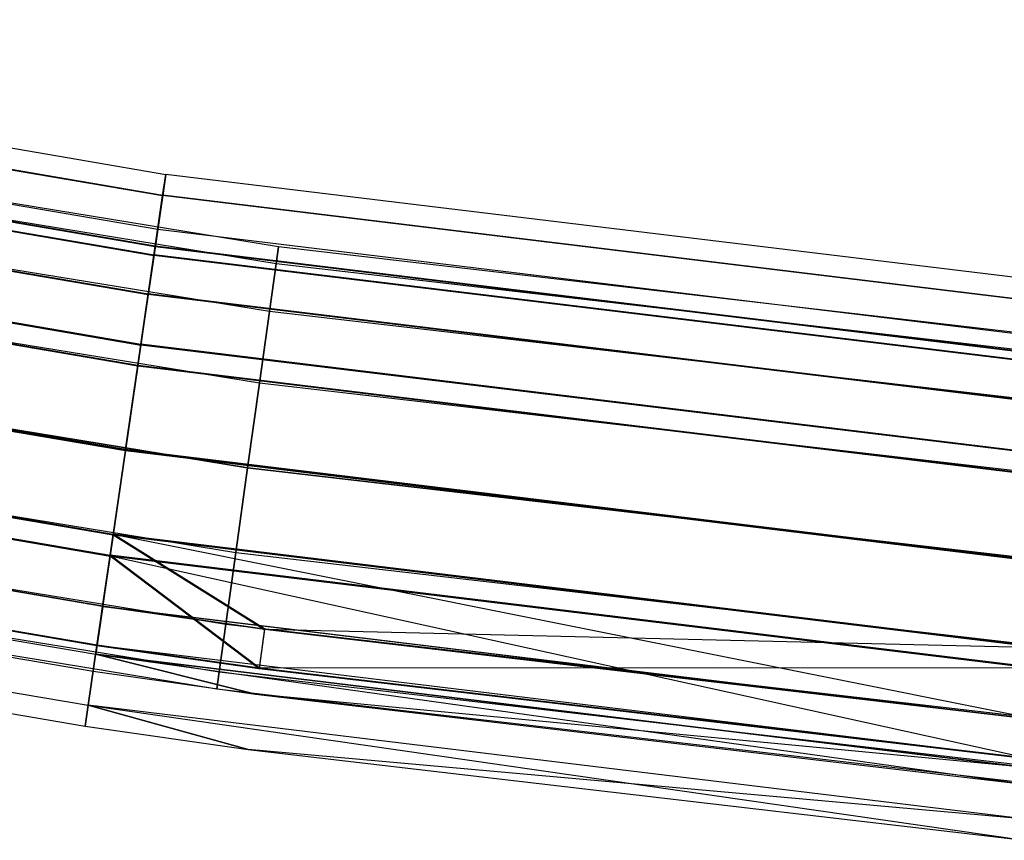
# Model space of a CAD drawing. Extents: x -176 to 176, y -176 to 176.
# Tile 130 of 208: x -26 to -17, y -175 to -167. Entities that reach past the tile are written whole.
import ezdxf

# ---------------------------------------------------------------- set-up
doc = ezdxf.new("R2010")
doc.units = 0
doc.header["$LTSCALE"] = 25.4
doc.layers.get('0').update_dxf_attribs({"linetype": 'CONTINUOUS'})

# ---------------------------------------------------------------- blocks, each defined once
blk = doc.blocks.new('BIURKOWA_B_STL')
at = {"color": 0}
for p, q in [((-32.7576, -167.3236, 408), (-24.6354, -168.7108, 408)), ((-32.7576, -167.3236, 408), (-24.6354, -168.7108, 408)), ((-32.7576, -167.3236, 196.9955), (-24.6354, -168.7108, 196.9955)), ((-32.7576, -167.3236, 196.9955), (-24.6354, -168.7108, 196.9955)), ((-32.7945, -167.5118, 196.0397), (-24.6631, -168.9006, 196.0397)), ((-32.7945, -167.5118, 196.0397), (-24.6631, -168.9006, 196.0397)), ((-32.7942, -167.5104, 407.0433), (-24.6629, -168.8992, 407.0433)), ((-32.7942, -167.5104, 407.0433), (-24.6629, -168.8992, 407.0433)), ((-32.7942, -167.5104, 408.9567), (-24.6629, -168.8992, 408.9567)), ((-32.7942, -167.5104, 408.9567), (-24.6629, -168.8992, 408.9567)), ((-32.7938, -167.5085, 197.952), (-24.6626, -168.8972, 197.952)), ((-32.7938, -167.5085, 197.952), (-24.6626, -168.8972, 197.952)), ((-24.7076, -169.2056, 196.9955), (-32.8537, -167.8143, 196.9955)), ((-24.7076, -169.2056, 196.9955), (-32.8537, -167.8143, 196.9955)), ((-24.7076, -169.2056, 408), (-32.8537, -167.8143, 408)), ((-24.7076, -169.2056, 408), (-32.8537, -167.8143, 408)), ((-24.7298, -169.3577, 196.231), (-32.8832, -167.9652, 196.231)), ((-24.7298, -169.3577, 196.231), (-32.8832, -167.9652, 196.231)), ((-24.7296, -169.3562, 407.2346), (-32.8829, -167.9637, 407.2346)), ((-32.8829, -167.9637, 408.7654), (-24.7296, -169.3562, 408.7654)), ((-24.7296, -169.3562, 407.2346), (-32.8829, -167.9637, 407.2346)), ((-32.8829, -167.9637, 408.7654), (-24.7296, -169.3562, 408.7654)), ((-24.7293, -169.3543, 197.7607), (-32.8825, -167.9618, 197.7607)), ((-24.7293, -169.3543, 197.7607), (-32.8825, -167.9618, 197.7607)), ((-32.8987, -168.0445, 195.2299), (-24.7415, -169.4377, 195.2299)), ((-32.8987, -168.0445, 195.2299), (-24.7415, -169.4377, 195.2299)), ((-32.8983, -168.0422, 406.2322), (-24.7412, -169.4354, 406.2322)), ((-32.8983, -168.0422, 406.2322), (-24.7412, -169.4354, 406.2322)), ((-32.8983, -168.0422, 409.7678), (-24.7412, -169.4354, 409.7678)), ((-32.8983, -168.0422, 409.7678), (-24.7412, -169.4354, 409.7678)), ((-32.8975, -168.0383, 198.7638), (-24.7406, -169.4315, 198.7638)), ((-32.8975, -168.0383, 198.7638), (-24.7406, -169.4315, 198.7638)), ((-23.6247, -169.3602, 408), (-31.4212, -168.0884, 408)), ((-23.6247, -169.3602, 408), (-31.4212, -168.0884, 408)), ((-23.6247, -169.3602, 197), (-31.4212, -168.0884, 197)), ((-23.6247, -169.3602, 197), (-31.4212, -168.0884, 197)), ((-23.6458, -169.511, 407.2346), (-31.4491, -168.238, 407.2346)), ((-23.6458, -169.511, 407.2346), (-31.4491, -168.238, 407.2346)), ((-23.6458, -169.511, 408.7654), (-31.4491, -168.238, 408.7654)), ((-23.6458, -169.511, 408.7654), (-31.4491, -168.238, 408.7654)), ((-23.6458, -169.511, 196.2346), (-31.4491, -168.238, 196.2346)), ((-23.6458, -169.511, 196.2346), (-31.4491, -168.238, 196.2346)), ((-23.6458, -169.511, 197.7654), (-31.4491, -168.238, 197.7654)), ((-23.6458, -169.511, 197.7654), (-31.4491, -168.238, 197.7654)), ((-32.9667, -168.3915, 195.5834), (-24.7926, -169.7876, 195.5834)), ((-32.9667, -168.3915, 195.5834), (-24.7926, -169.7876, 195.5834)), ((-24.7923, -169.7852, 406.5858), (-32.9662, -168.3892, 406.5858)), ((-24.7923, -169.7852, 406.5858), (-32.9662, -168.3892, 406.5858)), ((-24.7923, -169.7852, 409.4142), (-32.9662, -168.3892, 409.4142)), ((-24.7923, -169.7852, 409.4142), (-32.9662, -168.3892, 409.4142)), ((-32.9655, -168.3853, 198.4102), (-24.7917, -169.7813, 198.4102)), ((-32.9655, -168.3853, 198.4102), (-24.7917, -169.7813, 198.4102)), ((-23.7057, -169.9404, 406.5858), (-31.5288, -168.6642, 406.5858)), ((-23.7057, -169.9404, 406.5858), (-31.5288, -168.6642, 406.5858)), ((-23.7057, -169.9404, 409.4142), (-31.5288, -168.6642, 409.4142)), ((-23.7057, -169.9404, 409.4142), (-31.5288, -168.6642, 409.4142)), ((-23.7057, -169.9404, 195.5858), (-31.5288, -168.6642, 195.5858)), ((-23.7057, -169.9404, 195.5858), (-31.5288, -168.6642, 195.5858)), ((-23.7057, -169.9404, 198.4142), (-31.5288, -168.6642, 198.4142)), ((-23.7057, -169.9404, 198.4142), (-31.5288, -168.6642, 198.4142)), ((-24.6631, -168.9006, 196.0397), (-24.6354, -168.7108, 196.9955)), ((-24.6631, -168.9006, 196.0397), (-24.6354, -168.7108, 196.9955)), ((-24.6354, -168.7108, 408), (-24.6629, -168.8992, 408.9567)), ((-24.6629, -168.8992, 407.0433), (-24.6354, -168.7108, 408)), ((-24.6629, -168.8992, 407.0433), (-24.6354, -168.7108, 408)), ((-24.6354, -168.7108, 408), (-24.6629, -168.8992, 408.9567)), ((-24.6354, -168.7108, 196.9955), (-24.6626, -168.8972, 197.952)), ((-24.6354, -168.7108, 196.9955), (-24.6626, -168.8972, 197.952)), ((-16.4556, -169.7041, 408), (-24.6354, -168.7108, 408)), ((-16.4556, -169.7041, 408), (-24.6354, -168.7108, 408)), ((-16.4556, -169.7041, 196.9955), (-24.6354, -168.7108, 196.9955)), ((-16.4556, -169.7041, 196.9955), (-24.6354, -168.7108, 196.9955)), ((-33.0546, -168.8407, 194.6892), (-24.8587, -170.2405, 194.6892)), ((-33.0546, -168.8407, 194.6892), (-24.8587, -170.2405, 194.6892)), ((-33.0541, -168.8382, 405.6903), (-24.8584, -170.2379, 405.6903)), ((-33.0541, -168.8382, 405.6903), (-24.8584, -170.2379, 405.6903)), ((-33.0541, -168.8382, 410.3097), (-24.8584, -170.2379, 410.3097)), ((-33.0541, -168.8382, 410.3097), (-24.8584, -170.2379, 410.3097)), ((-33.053, -168.8326, 199.3073), (-24.8575, -170.2323, 199.3073)), ((-33.053, -168.8326, 199.3073), (-24.8575, -170.2323, 199.3073)), ((-24.6629, -168.8992, 408.9567), (-24.7412, -169.4354, 409.7678)), ((-24.7412, -169.4354, 406.2322), (-24.6629, -168.8992, 407.0433)), ((-24.7412, -169.4354, 406.2322), (-24.6629, -168.8992, 407.0433)), ((-24.6629, -168.8992, 408.9567), (-24.7412, -169.4354, 409.7678)), ((-24.6626, -168.8972, 197.952), (-24.7406, -169.4315, 198.7638)), ((-24.6626, -168.8972, 197.952), (-24.7406, -169.4315, 198.7638)), ((-16.474, -169.8935, 408.9567), (-24.6629, -168.8992, 408.9567)), ((-16.474, -169.8935, 408.9567), (-24.6629, -168.8992, 408.9567)), ((-16.474, -169.8935, 407.0433), (-24.6629, -168.8992, 407.0433)), ((-16.474, -169.8935, 407.0433), (-24.6629, -168.8992, 407.0433)), ((-16.4738, -169.8915, 197.952), (-24.6626, -168.8972, 197.952)), ((-16.4738, -169.8915, 197.952), (-24.6626, -168.8972, 197.952)), ((-24.7415, -169.4377, 195.2299), (-24.6631, -168.9006, 196.0397)), ((-24.7415, -169.4377, 195.2299), (-24.6631, -168.9006, 196.0397)), ((-16.4741, -169.8949, 196.0397), (-24.6631, -168.9006, 196.0397)), ((-16.4741, -169.8949, 196.0397), (-24.6631, -168.9006, 196.0397)), ((-24.8864, -170.4298, 195.1512), (-33.0914, -169.0285, 195.1512)), ((-24.8864, -170.4298, 195.1512), (-33.0914, -169.0285, 195.1512)), ((-33.0909, -169.0259, 406.1523), (-24.886, -170.4273, 406.1523)), ((-24.886, -170.4273, 409.8477), (-33.0909, -169.0259, 409.8477)), ((-33.0909, -169.0259, 406.1523), (-24.886, -170.4273, 406.1523)), ((-24.886, -170.4273, 409.8477), (-33.0909, -169.0259, 409.8477)), ((-33.0898, -169.0203, 198.8454), (-24.8852, -170.4216, 198.8454)), ((-33.0898, -169.0203, 198.8454), (-24.8852, -170.4216, 198.8454)), ((-24.7298, -169.3577, 196.231), (-24.7076, -169.2056, 196.9955)), ((-24.7298, -169.3577, 196.231), (-24.7076, -169.2056, 196.9955)), ((-24.7296, -169.3562, 407.2346), (-24.7076, -169.2056, 408)), ((-24.7296, -169.3562, 407.2346), (-24.7076, -169.2056, 408)), ((-24.7076, -169.2056, 408), (-24.7296, -169.3562, 408.7654)), ((-24.7076, -169.2056, 408), (-24.7296, -169.3562, 408.7654)), ((-24.7076, -169.2056, 196.9955), (-24.7293, -169.3543, 197.7607)), ((-24.7076, -169.2056, 196.9955), (-24.7293, -169.3543, 197.7607)), ((-16.5039, -170.2017, 196.9955), (-24.7076, -169.2056, 196.9955)), ((-16.5039, -170.2017, 196.9955), (-24.7076, -169.2056, 196.9955)), ((-16.5039, -170.2017, 408), (-24.7076, -169.2056, 408)), ((-16.5039, -170.2017, 408), (-24.7076, -169.2056, 408)), ((-23.7953, -170.583, 409.8477), (-31.648, -169.302, 409.8477)), ((-23.7953, -170.583, 406.1523), (-31.648, -169.302, 406.1523)), ((-23.7953, -170.583, 406.1523), (-31.648, -169.302, 406.1523)), ((-23.7953, -170.583, 409.8477), (-31.648, -169.302, 409.8477)), ((-23.7953, -170.583, 198.8478), (-31.648, -169.302, 198.8478)), ((-23.7953, -170.583, 195.1522), (-31.648, -169.302, 195.1522)), ((-23.7953, -170.583, 195.1522), (-31.648, -169.302, 195.1522)), ((-23.7953, -170.583, 198.8478), (-31.648, -169.302, 198.8478)), ((-24.7298, -169.3577, 196.231), (-24.7926, -169.7876, 195.5834)), ((-24.7298, -169.3577, 196.231), (-24.7926, -169.7876, 195.5834)), ((-24.7923, -169.7852, 406.5858), (-24.7296, -169.3562, 407.2346)), ((-24.7923, -169.7852, 406.5858), (-24.7296, -169.3562, 407.2346)), ((-24.7923, -169.7852, 409.4142), (-24.7296, -169.3562, 408.7654)), ((-24.7923, -169.7852, 409.4142), (-24.7296, -169.3562, 408.7654)), ((-24.7293, -169.3543, 197.7607), (-24.7917, -169.7813, 198.4102)), ((-24.7293, -169.3543, 197.7607), (-24.7917, -169.7813, 198.4102)), ((-24.7298, -169.3577, 196.231), (-16.5187, -170.3547, 196.231)), ((-24.7298, -169.3577, 196.231), (-16.5187, -170.3547, 196.231)), ((-16.5186, -170.3532, 407.2346), (-24.7296, -169.3562, 407.2346)), ((-16.5186, -170.3532, 407.2346), (-24.7296, -169.3562, 407.2346)), ((-16.5186, -170.3532, 408.7654), (-24.7296, -169.3562, 408.7654)), ((-16.5186, -170.3532, 408.7654), (-24.7296, -169.3562, 408.7654)), ((-16.5184, -170.3513, 197.7607), (-24.7293, -169.3543, 197.7607)), ((-16.5184, -170.3513, 197.7607), (-24.7293, -169.3543, 197.7607)), ((-23.6458, -169.511, 407.2346), (-23.6247, -169.3602, 408)), ((-23.6247, -169.3602, 408), (-23.6458, -169.511, 408.7654)), ((-23.6458, -169.511, 407.2346), (-23.6247, -169.3602, 408)), ((-23.6247, -169.3602, 408), (-23.6458, -169.511, 408.7654)), ((-23.6458, -169.511, 196.2346), (-23.6247, -169.3602, 197)), ((-23.6247, -169.3602, 197), (-23.6458, -169.511, 197.7654)), ((-23.6458, -169.511, 196.2346), (-23.6247, -169.3602, 197)), ((-23.6247, -169.3602, 197), (-23.6458, -169.511, 197.7654)), ((-15.7779, -170.2706, 408), (-23.6247, -169.3602, 408)), ((-15.7779, -170.2706, 408), (-23.6247, -169.3602, 408)), ((-15.7779, -170.2706, 197), (-23.6247, -169.3602, 197)), ((-15.7779, -170.2706, 197), (-23.6247, -169.3602, 197)), ((-24.8587, -170.2405, 194.6892), (-24.7415, -169.4377, 195.2299)), ((-24.8587, -170.2405, 194.6892), (-24.7415, -169.4377, 195.2299)), ((-24.7412, -169.4354, 409.7678), (-24.8584, -170.2379, 410.3097)), ((-24.8584, -170.2379, 405.6903), (-24.7412, -169.4354, 406.2322)), ((-24.8584, -170.2379, 405.6903), (-24.7412, -169.4354, 406.2322)), ((-24.7412, -169.4354, 409.7678), (-24.8584, -170.2379, 410.3097)), ((-24.7406, -169.4315, 198.7638), (-24.8575, -170.2323, 199.3073)), ((-24.7406, -169.4315, 198.7638), (-24.8575, -170.2323, 199.3073)), ((-16.5265, -170.4352, 195.2299), (-24.7415, -169.4377, 195.2299)), ((-16.5265, -170.4352, 195.2299), (-24.7415, -169.4377, 195.2299)), ((-16.5263, -170.4329, 409.7678), (-24.7412, -169.4354, 409.7678)), ((-16.5263, -170.4329, 409.7678), (-24.7412, -169.4354, 409.7678)), ((-16.5263, -170.4329, 406.2322), (-24.7412, -169.4354, 406.2322)), ((-16.5263, -170.4329, 406.2322), (-24.7412, -169.4354, 406.2322)), ((-16.5259, -170.4289, 198.7638), (-24.7406, -169.4315, 198.7638)), ((-16.5259, -170.4289, 198.7638), (-24.7406, -169.4315, 198.7638)), ((-23.7057, -169.9404, 406.5858), (-23.6458, -169.511, 407.2346)), ((-23.7057, -169.9404, 406.5858), (-23.6458, -169.511, 407.2346)), ((-23.6458, -169.511, 408.7654), (-23.7057, -169.9404, 409.4142)), ((-23.6458, -169.511, 408.7654), (-23.7057, -169.9404, 409.4142)), ((-23.7057, -169.9404, 195.5858), (-23.6458, -169.511, 196.2346)), ((-23.7057, -169.9404, 195.5858), (-23.6458, -169.511, 196.2346)), ((-23.6458, -169.511, 197.7654), (-23.7057, -169.9404, 198.4142)), ((-23.6458, -169.511, 197.7654), (-23.7057, -169.9404, 198.4142)), ((-15.7919, -170.4221, 407.2346), (-23.6458, -169.511, 407.2346)), ((-15.7919, -170.4221, 407.2346), (-23.6458, -169.511, 407.2346)), ((-15.7919, -170.4221, 408.7654), (-23.6458, -169.511, 408.7654)), ((-15.7919, -170.4221, 408.7654), (-23.6458, -169.511, 408.7654)), ((-15.7919, -170.4221, 196.2346), (-23.6458, -169.511, 196.2346)), ((-15.7919, -170.4221, 196.2346), (-23.6458, -169.511, 196.2346)), ((-15.7919, -170.4221, 197.7654), (-23.6458, -169.511, 197.7654)), ((-15.7919, -170.4221, 197.7654), (-23.6458, -169.511, 197.7654)), ((-33.2383, -169.7792, 194.5), (-24.9969, -171.1868, 194.5)), ((-33.2383, -169.7792, 194.5), (-24.9969, -171.1868, 194.5)), ((-24.9969, -171.1868, 195), (-33.2383, -169.7792, 195)), ((-24.9969, -171.1868, 195), (-33.2383, -169.7792, 195)), ((-33.2379, -169.777, 405.5), (-24.9966, -171.1846, 405.5)), ((-33.2379, -169.777, 405.5), (-24.9966, -171.1846, 405.5)), ((-33.2379, -169.777, 410.5), (-24.9966, -171.1846, 410.5)), ((-33.2379, -169.777, 410.5), (-24.9966, -171.1846, 410.5)), ((-24.9966, -171.1846, 406), (-33.2379, -169.777, 406)), ((-33.2379, -169.777, 410), (-24.9966, -171.1846, 410)), ((-24.9966, -171.1846, 406), (-33.2379, -169.777, 406)), ((-33.2379, -169.777, 410), (-24.9966, -171.1846, 410)), ((-33.2366, -169.7704, 199.5), (-24.9956, -171.1779, 199.5)), ((-33.2366, -169.7704, 199.5), (-24.9956, -171.1779, 199.5)), ((-24.9956, -171.1779, 199), (-33.2366, -169.7704, 199)), ((-24.9956, -171.1779, 199), (-33.2366, -169.7704, 199)), ((-24.8852, -170.4216, 198.8454), (-24.7917, -169.7813, 198.4102)), ((-24.8852, -170.4216, 198.8454), (-24.7917, -169.7813, 198.4102)), ((-16.56, -170.7808, 198.4102), (-24.7917, -169.7813, 198.4102)), ((-16.56, -170.7808, 198.4102), (-24.7917, -169.7813, 198.4102)), ((-24.8864, -170.4298, 195.1512), (-24.7926, -169.7876, 195.5834)), ((-24.8864, -170.4298, 195.1512), (-24.7926, -169.7876, 195.5834)), ((-24.7923, -169.7852, 406.5858), (-24.886, -170.4273, 406.1523)), ((-24.7923, -169.7852, 409.4142), (-24.886, -170.4273, 409.8477)), ((-24.7923, -169.7852, 409.4142), (-24.886, -170.4273, 409.8477)), ((-24.7923, -169.7852, 406.5858), (-24.886, -170.4273, 406.1523)), ((-16.5606, -170.7871, 195.5834), (-24.7926, -169.7876, 195.5834)), ((-16.5606, -170.7871, 195.5834), (-24.7926, -169.7876, 195.5834)), ((-24.7923, -169.7852, 406.5858), (-16.5604, -170.7848, 406.5858)), ((-24.7923, -169.7852, 409.4142), (-16.5604, -170.7848, 409.4142)), ((-24.7923, -169.7852, 406.5858), (-16.5604, -170.7848, 406.5858)), ((-24.7923, -169.7852, 409.4142), (-16.5604, -170.7848, 409.4142)), ((-23.7953, -170.583, 406.1523), (-23.7057, -169.9404, 406.5858)), ((-23.7953, -170.583, 406.1523), (-23.7057, -169.9404, 406.5858)), ((-23.7057, -169.9404, 409.4142), (-23.7953, -170.583, 409.8477)), ((-23.7057, -169.9404, 409.4142), (-23.7953, -170.583, 409.8477)), ((-23.7953, -170.583, 195.1522), (-23.7057, -169.9404, 195.5858)), ((-23.7953, -170.583, 195.1522), (-23.7057, -169.9404, 195.5858)), ((-23.7057, -169.9404, 198.4142), (-23.7953, -170.583, 198.8478)), ((-23.7057, -169.9404, 198.4142), (-23.7953, -170.583, 198.8478)), ((-15.8319, -170.8538, 406.5858), (-23.7057, -169.9404, 406.5858)), ((-15.8319, -170.8538, 406.5858), (-23.7057, -169.9404, 406.5858)), ((-15.8319, -170.8538, 409.4142), (-23.7057, -169.9404, 409.4142)), ((-15.8319, -170.8538, 409.4142), (-23.7057, -169.9404, 409.4142)), ((-15.8319, -170.8538, 195.5858), (-23.7057, -169.9404, 195.5858)), ((-15.8319, -170.8538, 195.5858), (-23.7057, -169.9404, 195.5858)), ((-15.8319, -170.8538, 198.4142), (-23.7057, -169.9404, 198.4142)), ((-15.8319, -170.8538, 198.4142), (-23.7057, -169.9404, 198.4142)), ((-31.7887, -170.0544, 410), (-23.901, -171.341, 410)), ((-31.7887, -170.0544, 410), (-23.901, -171.341, 410)), ((-23.901, -171.341, 406), (-31.7887, -170.0544, 406)), ((-23.901, -171.341, 406), (-31.7887, -170.0544, 406)), ((-31.7887, -170.0544, 199), (-23.901, -171.341, 199)), ((-31.7887, -170.0544, 199), (-23.901, -171.341, 199)), ((-23.901, -171.341, 195), (-31.7887, -170.0544, 195)), ((-23.901, -171.341, 195), (-31.7887, -170.0544, 195)), ((-24.9969, -171.1868, 194.5), (-24.8587, -170.2405, 194.6892)), ((-24.9969, -171.1868, 194.5), (-24.8587, -170.2405, 194.6892)), ((-24.8584, -170.2379, 410.3097), (-24.9966, -171.1846, 410.5)), ((-24.9966, -171.1846, 405.5), (-24.8584, -170.2379, 405.6903)), ((-24.9966, -171.1846, 405.5), (-24.8584, -170.2379, 405.6903)), ((-24.8584, -170.2379, 410.3097), (-24.9966, -171.1846, 410.5)), ((-24.8575, -170.2323, 199.3073), (-24.9956, -171.1779, 199.5)), ((-24.8575, -170.2323, 199.3073), (-24.9956, -171.1779, 199.5)), ((-16.6048, -171.2427, 194.6892), (-24.8587, -170.2405, 194.6892)), ((-16.6048, -171.2427, 194.6892), (-24.8587, -170.2405, 194.6892)), ((-16.6046, -171.2401, 410.3097), (-24.8584, -170.2379, 410.3097)), ((-16.6046, -171.2401, 410.3097), (-24.8584, -170.2379, 410.3097)), ((-16.6046, -171.2401, 405.6903), (-24.8584, -170.2379, 405.6903)), ((-16.6046, -171.2401, 405.6903), (-24.8584, -170.2379, 405.6903)), ((-16.604, -171.2345, 199.3073), (-24.8575, -170.2323, 199.3073)), ((-16.604, -171.2345, 199.3073), (-24.8575, -170.2323, 199.3073)), ((-24.9969, -171.1868, 195), (-24.8864, -170.4298, 195.1512)), ((-24.9969, -171.1868, 195), (-24.8864, -170.4298, 195.1512)), ((-24.9966, -171.1846, 406), (-24.886, -170.4273, 406.1523)), ((-24.886, -170.4273, 409.8477), (-24.9966, -171.1846, 410)), ((-24.9966, -171.1846, 406), (-24.886, -170.4273, 406.1523)), ((-24.886, -170.4273, 409.8477), (-24.9966, -171.1846, 410)), ((-24.9956, -171.1779, 199), (-24.8852, -170.4216, 198.8454)), ((-24.9956, -171.1779, 199), (-24.8852, -170.4216, 198.8454)), ((-16.6233, -171.4332, 195.1512), (-24.8864, -170.4298, 195.1512)), ((-16.6233, -171.4332, 195.1512), (-24.8864, -170.4298, 195.1512)), ((-16.623, -171.4306, 406.1523), (-24.886, -170.4273, 406.1523)), ((-16.623, -171.4306, 409.8477), (-24.886, -170.4273, 409.8477)), ((-16.623, -171.4306, 409.8477), (-24.886, -170.4273, 409.8477)), ((-16.623, -171.4306, 406.1523), (-24.886, -170.4273, 406.1523)), ((-24.8852, -170.4216, 198.8454), (-16.6225, -171.4249, 198.8454)), ((-24.8852, -170.4216, 198.8454), (-16.6225, -171.4249, 198.8454)), ((-33.3853, -170.5297, 195.1529), (-25.1074, -171.9435, 195.1529)), ((-33.3853, -170.5297, 195.1529), (-25.1074, -171.9435, 195.1529)), ((-33.385, -170.5281, 406.1523), (-25.1072, -171.9419, 406.1523)), ((-33.385, -170.5281, 409.8477), (-25.1072, -171.9419, 409.8477)), ((-33.385, -170.5281, 409.8477), (-25.1072, -171.9419, 409.8477)), ((-33.385, -170.5281, 406.1523), (-25.1072, -171.9419, 406.1523)), ((-33.3837, -170.5215, 198.8505), (-25.1062, -171.9353, 198.8505)), ((-33.3837, -170.5215, 198.8505), (-25.1062, -171.9353, 198.8505)), ((-23.7953, -170.583, 409.8477), (-23.901, -171.341, 410)), ((-23.901, -171.341, 406), (-23.7953, -170.583, 406.1523)), ((-23.901, -171.341, 406), (-23.7953, -170.583, 406.1523)), ((-23.7953, -170.583, 409.8477), (-23.901, -171.341, 410)), ((-23.7953, -170.583, 198.8478), (-23.901, -171.341, 199)), ((-23.901, -171.341, 195), (-23.7953, -170.583, 195.1522)), ((-23.901, -171.341, 195), (-23.7953, -170.583, 195.1522)), ((-23.7953, -170.583, 198.8478), (-23.901, -171.341, 199)), ((-15.8918, -171.4999, 406.1523), (-23.7953, -170.583, 406.1523)), ((-15.8918, -171.4999, 406.1523), (-23.7953, -170.583, 406.1523)), ((-15.8918, -171.4999, 409.8477), (-23.7953, -170.583, 409.8477)), ((-15.8918, -171.4999, 409.8477), (-23.7953, -170.583, 409.8477)), ((-15.8918, -171.4999, 195.1522), (-23.7953, -170.583, 195.1522)), ((-15.8918, -171.4999, 195.1522), (-23.7953, -170.583, 195.1522)), ((-15.8918, -171.4999, 198.8478), (-23.7953, -170.583, 198.8478)), ((-15.8918, -171.4999, 198.8478), (-23.7953, -170.583, 198.8478)), ((-33.422, -170.7175, 194.6909), (-25.1351, -172.1328, 194.6909)), ((-33.422, -170.7175, 194.6909), (-25.1351, -172.1328, 194.6909)), ((-33.4217, -170.7159, 405.6903), (-25.1348, -172.1313, 405.6903)), ((-33.4217, -170.7159, 405.6903), (-25.1348, -172.1313, 405.6903)), ((-33.4217, -170.7159, 410.3097), (-25.1348, -172.1313, 410.3097)), ((-33.4217, -170.7159, 410.3097), (-25.1348, -172.1313, 410.3097)), ((-33.4204, -170.7093, 199.3125), (-25.1339, -172.1246, 199.3125)), ((-33.4204, -170.7093, 199.3125), (-25.1339, -172.1246, 199.3125)), ((-31.9293, -170.8067, 409.8477), (-24.0068, -172.099, 409.8477)), ((-31.9293, -170.8067, 409.8477), (-24.0068, -172.099, 409.8477)), ((-31.9293, -170.8067, 406.1523), (-24.0068, -172.099, 406.1523)), ((-31.9293, -170.8067, 406.1523), (-24.0068, -172.099, 406.1523)), ((-31.9293, -170.8067, 198.8478), (-24.0068, -172.099, 198.8478)), ((-31.9293, -170.8067, 198.8478), (-24.0068, -172.099, 198.8478)), ((-31.9293, -170.8067, 195.1522), (-24.0068, -172.099, 195.1522)), ((-31.9293, -170.8067, 195.1522), (-24.0068, -172.099, 195.1522)), ((-25.2011, -172.5848, 195.5866), (-33.5098, -171.1657, 195.5866)), ((-25.2011, -172.5848, 195.5866), (-33.5098, -171.1657, 195.5866)), ((-25.2009, -172.584, 406.5858), (-33.5096, -171.1649, 406.5858)), ((-25.2009, -172.584, 409.4142), (-33.5096, -171.1649, 409.4142)), ((-25.2009, -172.584, 406.5858), (-33.5096, -171.1649, 406.5858)), ((-25.2009, -172.584, 409.4142), (-33.5096, -171.1649, 409.4142)), ((-33.5086, -171.1594, 198.4198), (-25.2001, -172.5785, 198.4198)), ((-33.5086, -171.1594, 198.4198), (-25.2001, -172.5785, 198.4198)), ((-25.1351, -172.1328, 194.6909), (-24.9969, -171.1868, 194.5)), ((-25.1351, -172.1328, 194.6909), (-24.9969, -171.1868, 194.5)), ((-24.9966, -171.1846, 410.5), (-25.1348, -172.1313, 410.3097)), ((-25.1348, -172.1313, 405.6903), (-24.9966, -171.1846, 405.5)), ((-25.1348, -172.1313, 405.6903), (-24.9966, -171.1846, 405.5)), ((-24.9966, -171.1846, 410.5), (-25.1348, -172.1313, 410.3097)), ((-24.9956, -171.1779, 199.5), (-25.1339, -172.1246, 199.3125)), ((-24.9956, -171.1779, 199.5), (-25.1339, -172.1246, 199.3125)), ((-24.9969, -171.1868, 195), (-25.1074, -171.9435, 195.1529)), ((-24.9969, -171.1868, 195), (-25.1074, -171.9435, 195.1529)), ((-25.1072, -171.9419, 406.1523), (-24.9966, -171.1846, 406)), ((-25.1072, -171.9419, 406.1523), (-24.9966, -171.1846, 406)), ((-25.1072, -171.9419, 409.8477), (-24.9966, -171.1846, 410)), ((-25.1072, -171.9419, 409.8477), (-24.9966, -171.1846, 410)), ((-24.9956, -171.1779, 199), (-25.1062, -171.9353, 198.8505)), ((-24.9956, -171.1779, 199), (-25.1062, -171.9353, 198.8505)), ((-16.6971, -172.1946, 194.5), (-24.9969, -171.1868, 194.5)), ((-16.6971, -172.1946, 194.5), (-24.9969, -171.1868, 194.5)), ((-24.9969, -171.1868, 195), (-16.6971, -172.1946, 195)), ((-24.9969, -171.1868, 195), (-16.6971, -172.1946, 195)), ((-16.6969, -172.1924, 410.5), (-24.9966, -171.1846, 410.5)), ((-16.6969, -172.1924, 410.5), (-24.9966, -171.1846, 410.5)), ((-16.6969, -172.1924, 405.5), (-24.9966, -171.1846, 405.5)), ((-16.6969, -172.1924, 405.5), (-24.9966, -171.1846, 405.5)), ((-16.6969, -172.1924, 406), (-24.9966, -171.1846, 406)), ((-16.6969, -172.1924, 406), (-24.9966, -171.1846, 406)), ((-16.6969, -172.1924, 410), (-24.9966, -171.1846, 410)), ((-16.6969, -172.1924, 410), (-24.9966, -171.1846, 410)), ((-16.6963, -172.1857, 199.5), (-24.9956, -171.1779, 199.5)), ((-16.6963, -172.1857, 199.5), (-24.9956, -171.1779, 199.5)), ((-24.9956, -171.1779, 199), (-16.6963, -172.1857, 199)), ((-24.9956, -171.1779, 199), (-16.6963, -172.1857, 199)), ((-24.0068, -172.099, 409.8477), (-23.901, -171.341, 410)), ((-24.0068, -172.099, 409.8477), (-23.901, -171.341, 410)), ((-23.901, -171.341, 406), (-24.0068, -172.099, 406.1523)), ((-23.901, -171.341, 406), (-24.0068, -172.099, 406.1523)), ((-24.0068, -172.099, 198.8478), (-23.901, -171.341, 199)), ((-24.0068, -172.099, 198.8478), (-23.901, -171.341, 199)), ((-23.901, -171.341, 195), (-24.0068, -172.099, 195.1522)), ((-23.901, -171.341, 195), (-24.0068, -172.099, 195.1522)), ((-15.9624, -172.262, 410), (-23.901, -171.341, 410)), ((-23.901, -171.341, 406), (-15.9624, -172.262, 406)), ((-23.901, -171.341, 406), (-15.9624, -172.262, 406)), ((-15.9624, -172.262, 410), (-23.901, -171.341, 410)), ((-15.9624, -172.262, 199), (-23.901, -171.341, 199)), ((-23.901, -171.341, 195), (-15.9624, -172.262, 195)), ((-23.901, -171.341, 195), (-15.9624, -172.262, 195)), ((-15.9624, -172.262, 199), (-23.901, -171.341, 199)), ((-32.0485, -171.4445, 409.4142), (-24.0964, -172.7417, 409.4142)), ((-32.0485, -171.4445, 409.4142), (-24.0964, -172.7417, 409.4142)), ((-32.0485, -171.4445, 406.5858), (-24.0964, -172.7417, 406.5858)), ((-32.0485, -171.4445, 406.5858), (-24.0964, -172.7417, 406.5858)), ((-32.0485, -171.4445, 198.4142), (-24.0964, -172.7417, 198.4142)), ((-32.0485, -171.4445, 198.4142), (-24.0964, -172.7417, 198.4142)), ((-32.0485, -171.4445, 195.5858), (-24.0964, -172.7417, 195.5858)), ((-32.0485, -171.4445, 195.5858), (-24.0964, -172.7417, 195.5858)), ((-33.5777, -171.5126, 195.233), (-25.2521, -172.9346, 195.233)), ((-33.5777, -171.5126, 195.233), (-25.2521, -172.9346, 195.233)), ((-33.5776, -171.5119, 406.2322), (-25.252, -172.9338, 406.2322)), ((-33.5776, -171.5119, 406.2322), (-25.252, -172.9338, 406.2322)), ((-33.5776, -171.5119, 409.7678), (-25.252, -172.9338, 409.7678)), ((-33.5776, -171.5119, 409.7678), (-25.252, -172.9338, 409.7678)), ((-33.5765, -171.5064, 198.7733), (-25.2512, -172.9283, 198.7733)), ((-33.5765, -171.5064, 198.7733), (-25.2512, -172.9283, 198.7733)), ((-33.593, -171.5906, 196.2352), (-25.2636, -173.0132, 196.2352)), ((-33.593, -171.5906, 196.2352), (-25.2636, -173.0132, 196.2352)), ((-33.5929, -171.5904, 408.7654), (-25.2636, -173.013, 408.7654)), ((-33.5929, -171.5904, 408.7654), (-25.2636, -173.013, 408.7654)), ((-33.6222, -171.7398, 197), (-25.2856, -173.1636, 197)), ((-33.6222, -171.7398, 408), (-25.2856, -173.1636, 408)), ((-33.6222, -171.7398, 197), (-25.2856, -173.1636, 197)), ((-33.6222, -171.7398, 408), (-25.2856, -173.1636, 408)), ((-32.1282, -171.8707, 408.7654), (-24.1563, -173.1711, 408.7654)), ((-32.1282, -171.8707, 408.7654), (-24.1563, -173.1711, 408.7654)), ((-32.1282, -171.8707, 407.2346), (-24.1563, -173.1711, 407.2346)), ((-32.1282, -171.8707, 407.2346), (-24.1563, -173.1711, 407.2346)), ((-32.1282, -171.8707, 197.7654), (-24.1563, -173.1711, 197.7654)), ((-32.1282, -171.8707, 197.7654), (-24.1563, -173.1711, 197.7654)), ((-32.1282, -171.8707, 196.2346), (-24.1563, -173.1711, 196.2346)), ((-32.1282, -171.8707, 196.2346), (-24.1563, -173.1711, 196.2346)), ((-25.2011, -172.5848, 195.5866), (-25.1074, -171.9435, 195.1529)), ((-25.2011, -172.5848, 195.5866), (-25.1074, -171.9435, 195.1529)), ((-25.2009, -172.584, 409.4142), (-25.1072, -171.9419, 409.8477)), ((-25.2009, -172.584, 409.4142), (-25.1072, -171.9419, 409.8477)), ((-25.2009, -172.584, 406.5858), (-25.1072, -171.9419, 406.1523)), ((-25.2009, -172.584, 406.5858), (-25.1072, -171.9419, 406.1523)), ((-25.2001, -172.5785, 198.4198), (-25.1062, -171.9353, 198.8505)), ((-25.2001, -172.5785, 198.4198), (-25.1062, -171.9353, 198.8505)), ((-16.7709, -172.9557, 195.1529), (-25.1074, -171.9435, 195.1529)), ((-16.7709, -172.9557, 195.1529), (-25.1074, -171.9435, 195.1529)), ((-25.1072, -171.9419, 406.1523), (-16.7708, -172.9542, 406.1523)), ((-25.1072, -171.9419, 409.8477), (-16.7708, -172.9542, 409.8477)), ((-25.1072, -171.9419, 406.1523), (-16.7708, -172.9542, 406.1523)), ((-25.1072, -171.9419, 406.1523), (-23.7494, -172.7897, 406.5858)), ((-25.1072, -171.9419, 406.1523), (-23.7494, -172.7897, 406.5858)), ((-25.1072, -171.9419, 409.8477), (-16.7708, -172.9542, 409.8477)), ((-23.7486, -172.7842, 198.4198), (-25.1062, -171.9353, 198.8505)), ((-25.1062, -171.9353, 198.8505), (-16.8329, -173.5945, 198.4198)), ((-16.7701, -172.9475, 198.8505), (-25.1062, -171.9353, 198.8505)), ((-16.7701, -172.9475, 198.8505), (-25.1062, -171.9353, 198.8505)), ((-25.1062, -171.9353, 198.8505), (-16.8329, -173.5945, 198.4198)), ((-23.7486, -172.7842, 198.4198), (-25.1062, -171.9353, 198.8505)), ((-33.6817, -172.0437, 408.9567), (-25.3303, -173.4701, 408.9567)), ((-33.6817, -172.0437, 408.9567), (-25.3303, -173.4701, 408.9567)), ((-33.6817, -172.0439, 196.0438), (-25.3304, -173.4703, 196.0438)), ((-33.6817, -172.0439, 196.0438), (-25.3304, -173.4703, 196.0438)), ((-32.1562, -172.0203, 408), (-24.1774, -173.3218, 408)), ((-32.1562, -172.0203, 408), (-24.1774, -173.3218, 408)), ((-32.1562, -172.0203, 197), (-24.1774, -173.3218, 197)), ((-32.1562, -172.0203, 197), (-24.1774, -173.3218, 197)), ((-25.2521, -172.9346, 195.233), (-25.1351, -172.1328, 194.6909)), ((-25.2521, -172.9346, 195.233), (-25.1351, -172.1328, 194.6909)), ((-25.252, -172.9338, 406.2322), (-25.1348, -172.1313, 405.6903)), ((-25.1348, -172.1313, 410.3097), (-25.252, -172.9338, 409.7678)), ((-25.252, -172.9338, 406.2322), (-25.1348, -172.1313, 405.6903)), ((-25.1348, -172.1313, 410.3097), (-25.252, -172.9338, 409.7678)), ((-25.1339, -172.1246, 199.3125), (-25.2512, -172.9283, 198.7733)), ((-25.1339, -172.1246, 199.3125), (-25.2512, -172.9283, 198.7733)), ((-16.7894, -173.1462, 194.6909), (-25.1351, -172.1328, 194.6909)), ((-16.7894, -173.1462, 194.6909), (-25.1351, -172.1328, 194.6909)), ((-25.1348, -172.1313, 405.6903), (-23.7975, -173.14, 406.2322)), ((-25.1348, -172.1313, 405.6903), (-23.7975, -173.14, 406.2322)), ((-25.1348, -172.1313, 405.6903), (-16.8675, -173.9519, 406.2322)), ((-16.7892, -173.1446, 410.3097), (-25.1348, -172.1313, 410.3097)), ((-16.7892, -173.1446, 410.3097), (-25.1348, -172.1313, 410.3097)), ((-16.7892, -173.1446, 405.6903), (-25.1348, -172.1313, 405.6903)), ((-16.7892, -173.1446, 405.6903), (-25.1348, -172.1313, 405.6903)), ((-25.1348, -172.1313, 405.6903), (-16.8675, -173.9519, 406.2322)), ((-23.7968, -173.1345, 198.7733), (-25.1339, -172.1246, 199.3125)), ((-23.7968, -173.1345, 198.7733), (-25.1339, -172.1246, 199.3125)), ((-16.7886, -173.1379, 199.3125), (-25.1339, -172.1246, 199.3125)), ((-16.7886, -173.1379, 199.3125), (-25.1339, -172.1246, 199.3125)), ((-24.0964, -172.7417, 409.4142), (-24.0068, -172.099, 409.8477)), ((-24.0964, -172.7417, 409.4142), (-24.0068, -172.099, 409.8477)), ((-24.0068, -172.099, 406.1523), (-24.0964, -172.7417, 406.5858)), ((-24.0068, -172.099, 406.1523), (-24.0964, -172.7417, 406.5858)), ((-24.0964, -172.7417, 198.4142), (-24.0068, -172.099, 198.8478)), ((-24.0964, -172.7417, 198.4142), (-24.0068, -172.099, 198.8478)), ((-24.0068, -172.099, 195.1522), (-24.0964, -172.7417, 195.5858)), ((-24.0068, -172.099, 195.1522), (-24.0964, -172.7417, 195.5858)), ((-24.0068, -172.099, 409.8477), (-16.033, -173.0241, 409.8477)), ((-24.0068, -172.099, 409.8477), (-16.033, -173.0241, 409.8477)), ((-24.0068, -172.099, 406.1523), (-16.033, -173.0241, 406.1523)), ((-24.0068, -172.099, 406.1523), (-16.033, -173.0241, 406.1523)), ((-24.0068, -172.099, 198.8478), (-16.033, -173.0241, 198.8478)), ((-24.0068, -172.099, 198.8478), (-16.033, -173.0241, 198.8478)), ((-24.0068, -172.099, 195.1522), (-16.033, -173.0241, 195.1522)), ((-24.0068, -172.099, 195.1522), (-16.033, -173.0241, 195.1522)), ((-33.7182, -172.2305, 408), (-25.3578, -173.6584, 408)), ((-33.7182, -172.2305, 197), (-25.3578, -173.6584, 197)), ((-33.7182, -172.2305, 408), (-25.3578, -173.6584, 408)), ((-33.7182, -172.2305, 197), (-25.3578, -173.6584, 197)), ((-25.2009, -172.584, 409.4142), (-25.2636, -173.013, 408.7654)), ((-25.2009, -172.584, 409.4142), (-25.2636, -173.013, 408.7654)), ((-25.2636, -173.0132, 196.2352), (-25.2011, -172.5848, 195.5866)), ((-25.2636, -173.0132, 196.2352), (-25.2011, -172.5848, 195.5866)), ((-25.2009, -172.584, 406.5858), (-25.252, -172.9338, 406.2322)), ((-25.2009, -172.584, 406.5858), (-25.252, -172.9338, 406.2322)), ((-25.2001, -172.5785, 198.4198), (-25.2512, -172.9283, 198.7733)), ((-25.2001, -172.5785, 198.4198), (-25.2512, -172.9283, 198.7733)), ((-16.8335, -173.6008, 195.5866), (-25.2011, -172.5848, 195.5866)), ((-16.8335, -173.6008, 195.5866), (-25.2011, -172.5848, 195.5866)), ((-23.7494, -172.7897, 406.5858), (-25.2009, -172.584, 406.5858)), ((-25.2009, -172.584, 409.4142), (-16.8334, -173.6, 409.4142)), ((-25.2009, -172.584, 409.4142), (-16.8334, -173.6, 409.4142)), ((-23.7494, -172.7897, 406.5858), (-25.2009, -172.584, 406.5858)), ((-25.2001, -172.5785, 198.4198), (-23.7486, -172.7842, 198.4198)), ((-25.2001, -172.5785, 198.4198), (-23.7486, -172.7842, 198.4198)), ((-24.1563, -173.1711, 408.7654), (-24.0964, -172.7417, 409.4142)), ((-24.1563, -173.1711, 408.7654), (-24.0964, -172.7417, 409.4142)), ((-24.0964, -172.7417, 406.5858), (-24.1563, -173.1711, 407.2346)), ((-24.0964, -172.7417, 406.5858), (-24.1563, -173.1711, 407.2346)), ((-24.1563, -173.1711, 197.7654), (-24.0964, -172.7417, 198.4142)), ((-24.1563, -173.1711, 197.7654), (-24.0964, -172.7417, 198.4142)), ((-24.0964, -172.7417, 195.5858), (-24.1563, -173.1711, 196.2346)), ((-24.0964, -172.7417, 195.5858), (-24.1563, -173.1711, 196.2346)), ((-24.0964, -172.7417, 409.4142), (-16.0929, -173.6702, 409.4142)), ((-24.0964, -172.7417, 409.4142), (-16.0929, -173.6702, 409.4142)), ((-24.0964, -172.7417, 406.5858), (-16.0929, -173.6702, 406.5858)), ((-24.0964, -172.7417, 406.5858), (-16.0929, -173.6702, 406.5858)), ((-24.0964, -172.7417, 198.4142), (-16.0929, -173.6702, 198.4142)), ((-24.0964, -172.7417, 198.4142), (-16.0929, -173.6702, 198.4142)), ((-24.0964, -172.7417, 195.5858), (-16.0929, -173.6702, 195.5858)), ((-24.0964, -172.7417, 195.5858), (-16.0929, -173.6702, 195.5858)), ((-23.7486, -172.7842, 198.4198), (-23.7968, -173.1345, 198.7733)), ((-23.7486, -172.7842, 198.4198), (-23.7968, -173.1345, 198.7733)), ((-23.7486, -172.7842, 198.4198), (-16.8329, -173.5945, 198.4198)), ((-23.7486, -172.7842, 198.4198), (-16.8329, -173.5945, 198.4198)), ((-23.7494, -172.7897, 406.5858), (-23.7975, -173.14, 406.2322)), ((-23.7494, -172.7897, 406.5858), (-23.7975, -173.14, 406.2322)), ((-16.8334, -173.6, 406.5858), (-23.7494, -172.7897, 406.5858)), ((-16.8334, -173.6, 406.5858), (-23.7494, -172.7897, 406.5858)), ((-16.7708, -172.9542, 406.1523), (-23.7494, -172.7897, 406.5858)), ((-16.7708, -172.9542, 406.1523), (-23.7494, -172.7897, 406.5858)), ((-25.3304, -173.4703, 196.0438), (-25.2521, -172.9346, 195.233)), ((-25.3304, -173.4703, 196.0438), (-25.2521, -172.9346, 195.233)), ((-25.252, -172.9338, 409.7678), (-25.3303, -173.4701, 408.9567)), ((-25.252, -172.9338, 409.7678), (-25.3303, -173.4701, 408.9567)), ((-16.8676, -173.9527, 195.233), (-25.2521, -172.9346, 195.233)), ((-16.8676, -173.9527, 195.233), (-25.2521, -172.9346, 195.233)), ((-25.252, -172.9338, 406.2322), (-23.7975, -173.14, 406.2322)), ((-25.252, -172.9338, 406.2322), (-23.7975, -173.14, 406.2322)), ((-16.8675, -173.9519, 409.7678), (-25.252, -172.9338, 409.7678)), ((-16.8675, -173.9519, 409.7678), (-25.252, -172.9338, 409.7678)), ((-25.2512, -172.9283, 198.7733), (-23.7968, -173.1345, 198.7733)), ((-25.2512, -172.9283, 198.7733), (-23.7968, -173.1345, 198.7733)), ((-25.2856, -173.1636, 408), (-25.2636, -173.013, 408.7654)), ((-25.2856, -173.1636, 408), (-25.2636, -173.013, 408.7654)), ((-25.2856, -173.1636, 197), (-25.2636, -173.0132, 196.2352)), ((-25.2856, -173.1636, 197), (-25.2636, -173.0132, 196.2352)), ((-23.8292, -173.37, 408), (-25.2636, -173.013, 408.7654)), ((-25.2636, -173.013, 408.7654), (-16.8899, -174.183, 408)), ((-16.8752, -174.0315, 408.7654), (-25.2636, -173.013, 408.7654)), ((-16.8752, -174.0315, 408.7654), (-25.2636, -173.013, 408.7654)), ((-25.2636, -173.013, 408.7654), (-16.8899, -174.183, 408)), ((-23.8292, -173.37, 408), (-25.2636, -173.013, 408.7654)), ((-25.2636, -173.0132, 196.2352), (-16.8753, -174.0317, 196.2352)), ((-25.2636, -173.0132, 196.2352), (-16.8753, -174.0317, 196.2352)), ((-25.2636, -173.0132, 196.2352), (-23.8292, -173.37, 197)), ((-25.2636, -173.0132, 196.2352), (-23.8292, -173.37, 197)), ((-23.7968, -173.1345, 198.7733), (-16.867, -173.9464, 198.7733)), ((-16.7886, -173.1379, 199.3125), (-23.7968, -173.1345, 198.7733)), ((-16.7886, -173.1379, 199.3125), (-23.7968, -173.1345, 198.7733)), ((-23.7968, -173.1345, 198.7733), (-16.867, -173.9464, 198.7733)), ((-25.2856, -173.1636, 197), (-23.8292, -173.37, 197)), ((-25.2856, -173.1636, 408), (-25.2856, -173.1636, 197)), ((-25.2856, -173.1636, 408), (-25.2856, -173.1636, 197)), ((-25.2856, -173.1636, 408), (-23.8292, -173.37, 408)), ((-25.2856, -173.1636, 197), (-23.8292, -173.37, 197)), ((-25.2856, -173.1636, 408), (-23.8292, -173.37, 408)), ((-24.1774, -173.3218, 408), (-24.1563, -173.1711, 408.7654)), ((-24.1774, -173.3218, 408), (-24.1563, -173.1711, 408.7654)), ((-24.1563, -173.1711, 407.2346), (-24.1774, -173.3218, 408)), ((-24.1563, -173.1711, 407.2346), (-24.1774, -173.3218, 408)), ((-24.1774, -173.3218, 197), (-24.1563, -173.1711, 197.7654)), ((-24.1774, -173.3218, 197), (-24.1563, -173.1711, 197.7654)), ((-24.1563, -173.1711, 196.2346), (-24.1774, -173.3218, 197)), ((-24.1563, -173.1711, 196.2346), (-24.1774, -173.3218, 197)), ((-24.1563, -173.1711, 408.7654), (-16.1329, -174.1019, 408.7654)), ((-24.1563, -173.1711, 408.7654), (-16.1329, -174.1019, 408.7654)), ((-24.1563, -173.1711, 407.2346), (-16.1329, -174.1019, 407.2346)), ((-24.1563, -173.1711, 407.2346), (-16.1329, -174.1019, 407.2346)), ((-24.1563, -173.1711, 197.7654), (-16.1329, -174.1019, 197.7654)), ((-24.1563, -173.1711, 197.7654), (-16.1329, -174.1019, 197.7654)), ((-24.1563, -173.1711, 196.2346), (-16.1329, -174.1019, 196.2346)), ((-24.1563, -173.1711, 196.2346), (-16.1329, -174.1019, 196.2346)), ((-23.7975, -173.14, 406.2322), (-16.8675, -173.9519, 406.2322)), ((-23.7975, -173.14, 406.2322), (-16.8675, -173.9519, 406.2322)), ((-24.1774, -173.3218, 408), (-16.147, -174.2535, 408)), ((-24.1774, -173.3218, 408), (-16.147, -174.2535, 408)), ((-24.1774, -173.3218, 197), (-16.147, -174.2535, 197)), ((-24.1774, -173.3218, 197), (-16.147, -174.2535, 197)), ((-23.8292, -173.37, 197), (-16.8899, -174.183, 197)), ((-16.8753, -174.0317, 196.2352), (-23.8292, -173.37, 197)), ((-16.8753, -174.0317, 196.2352), (-23.8292, -173.37, 197)), ((-23.8292, -173.37, 408), (-23.8292, -173.37, 197)), ((-23.8292, -173.37, 408), (-23.8292, -173.37, 197)), ((-23.8292, -173.37, 408), (-16.8899, -174.183, 408)), ((-23.8292, -173.37, 197), (-16.8899, -174.183, 197)), ((-23.8292, -173.37, 408), (-16.8899, -174.183, 408)), ((-25.3303, -173.4701, 408.9567), (-25.3578, -173.6584, 408)), ((-25.3303, -173.4701, 408.9567), (-25.3578, -173.6584, 408)), ((-25.3578, -173.6584, 197), (-25.3304, -173.4703, 196.0438)), ((-25.3578, -173.6584, 197), (-25.3304, -173.4703, 196.0438)), ((-25.3304, -173.4703, 196.0438), (-23.8972, -173.8654, 197)), ((-25.3304, -173.4703, 196.0438), (-23.8972, -173.8654, 197)), ((-25.3304, -173.4703, 196.0438), (-16.9382, -174.6807, 197)), ((-16.9198, -174.4915, 196.0438), (-25.3304, -173.4703, 196.0438)), ((-16.9198, -174.4915, 196.0438), (-25.3304, -173.4703, 196.0438)), ((-25.3304, -173.4703, 196.0438), (-16.9382, -174.6807, 197)), ((-23.8972, -173.8654, 408), (-25.3303, -173.4701, 408.9567)), ((-23.8972, -173.8654, 408), (-25.3303, -173.4701, 408.9567)), ((-16.9198, -174.4913, 408.9567), (-25.3303, -173.4701, 408.9567)), ((-16.9198, -174.4913, 408.9567), (-25.3303, -173.4701, 408.9567)), ((-25.3578, -173.6584, 408), (-23.8972, -173.8654, 408)), ((-25.3578, -173.6584, 197), (-25.3578, -173.6584, 408)), ((-25.3578, -173.6584, 197), (-25.3578, -173.6584, 408)), ((-25.3578, -173.6584, 197), (-23.8972, -173.8654, 197)), ((-25.3578, -173.6584, 408), (-23.8972, -173.8654, 408)), ((-25.3578, -173.6584, 197), (-23.8972, -173.8654, 197)), ((-23.8972, -173.8654, 408), (-16.9382, -174.6807, 408)), ((-16.9198, -174.4913, 408.9567), (-23.8972, -173.8654, 408)), ((-16.9198, -174.4913, 408.9567), (-23.8972, -173.8654, 408)), ((-23.8972, -173.8654, 197), (-23.8972, -173.8654, 408)), ((-23.8972, -173.8654, 197), (-23.8972, -173.8654, 408)), ((-23.8972, -173.8654, 197), (-16.9382, -174.6807, 197)), ((-23.8972, -173.8654, 408), (-16.9382, -174.6807, 408)), ((-23.8972, -173.8654, 197), (-16.9382, -174.6807, 197))]:
    blk.add_line(p, q, dxfattribs=at)

msp = doc.modelspace()

# ---------------------------------------------------------------- block references
at = {"color": 253}
msp.add_blockref('BIURKOWA_B_STL', (0, 0), dxfattribs=at)

doc.saveas('drawing.dxf')
